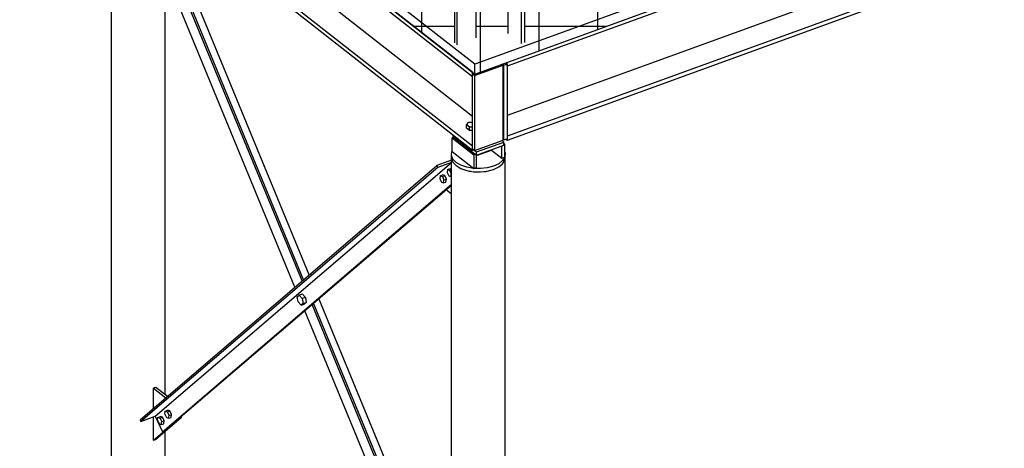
# Model space of a CAD drawing. Header units: millimetres. Extents: x 25 to 224619, y 20 to 11454.
# Tile 74 of 105: x 197976 to 200535, y 4485 to 5599. Entities that reach past the tile are written whole.
import ezdxf

# ---------------------------------------------------------------- set-up
doc = ezdxf.new("R2010")
doc.units = ezdxf.units.MM
doc.layers.add('ACIER_VISIBLE', color=7, linetype='Continuous')
doc.layers.add('BOULONS', color=7, linetype='Continuous')
pattern_1 = [(0, (199935.26, 6344.35), (0, 152.4), []), (90, (199935.26, 6344.35), (-152.4, 9e-15), [])]

# ---------------------------------------------------------------- blocks, each defined once
blk = doc.blocks.new('Bolt-1649644-30155 - 28025')
at = {"layer": 'BOULONS', "color": 7, "linetype": 'Continuous'}
for p, q in [((198353.2, 4574.6), (198354.4, 4582.1)), ((198354.4, 4582.1), (198360.6, 4584.4)), ((198354.4, 4582.1), (198360, 4580.4)), ((198360, 4580.4), (198366.2, 4582.7)), ((198366.2, 4582.7), (198360.6, 4584.4)), ((198370.5, 4573.4), (198366.2, 4582.7)), ((198334.2, 4558.3), (198335.4, 4565.9)), ((198334.2, 4558.3), (198338.5, 4549)), ((198335.4, 4565.9), (198341.6, 4568.1)), ((198335.4, 4565.9), (198341, 4564.1)), ((198341, 4564.1), (198347.2, 4566.4)), ((198345.3, 4554.8), (198341, 4564.1)), ((198347.2, 4566.4), (198341.6, 4568.1)), ((198345.3, 4554.8), (198351.5, 4557.1)), ((198351.5, 4557.1), (198347.2, 4566.4)), ((198350.2, 4549.5), (198351.5, 4557.1)), ((198353.2, 4574.6), (198357.5, 4565.2)), ((198357.5, 4565.2), (198363.1, 4563.5)), ((198364.3, 4571.1), (198360, 4580.4)), ((198363.1, 4563.5), (198364.3, 4571.1)), ((198363.1, 4563.5), (198369.3, 4565.8)), ((198364.3, 4571.1), (198370.5, 4573.4)), ((198369.3, 4565.8), (198370.5, 4573.4)), ((198338.5, 4549), (198344, 4547.2)), ((198344, 4547.2), (198345.3, 4554.8)), ((198344, 4547.2), (198350.2, 4549.5))]:
    blk.add_line(p, q, dxfattribs=at)
blk = doc.blocks.new('Part-1649644-28139 - 28025')
at = {"layer": 'ACIER_VISIBLE', "color": 136, "linetype": 'Continuous'}
for p, q in [((199098.3, 5242.2), (199098.4, 5242.6)), ((199098.4, 5241.5), (199098.3, 5242.2)), ((199098.3, 1804.3), (199098.3, 5242.2)), ((199101, 5230.6), (199100.4, 5233.2)), ((199101.7, 5229.8), (199101, 5230.6)), ((199223.3, 5218.2), (199225.7, 5220.5)), ((199232.3, 5227), (199233.8, 5228.4)), ((199233.8, 5228.4), (199234.6, 5230.7)), ((199237.1, 5237.6), (199237.9, 5239.9)), ((199237.9, 5239.9), (199237.5, 5241.6)), ((199237.9, 1802), (199237.9, 5239.9)), ((199124.2, 5212.2), (199125.3, 5211.6)), ((199125.3, 5211.6), (199129.6, 5210.3)), ((199141.7, 5206.8), (199144.5, 5205.9)), ((199144.5, 5205.9), (199148.8, 5205.5)), ((199161.6, 5204.2), (199166, 5203.8)), ((199166, 5203.8), (199169.1, 5204)), ((199182.8, 5204.9), (199187.6, 5205.2)), ((199187.6, 5205.2), (199189.1, 5205.6)), ((199222.1, 5217.6), (199223.3, 5218.2))]:
    blk.add_line(p, q, dxfattribs=at)
blk = doc.blocks.new('Part-1649644-28140 - 28025')
at = {"layer": 'ACIER_VISIBLE', "color": 136, "linetype": 'Continuous'}
for p, q in [((198214.7, 2496.8), (198214.7, 5934.7)), ((198354.3, 4625.6), (198354.3, 5691)), ((198323.8, 4641.9), (198326.7, 4643.4)), ((198323.8, 4589.5), (198323.8, 4641.9)), ((198323.8, 4506.5), (198323.8, 4567)), ((198354.3, 4453.2), (198354.3, 4529.4)), ((198323.8, 4506.5), (198326.7, 4507.4))]:
    blk.add_line(p, q, dxfattribs=at)
blk = doc.blocks.new('Part-1649644-29011 - 28025')
at = {"layer": 'ACIER_VISIBLE', "color": 136, "linetype": 'Continuous'}
for p, q in [((199098.4, 5246.7), (199099.5, 5256.4)), ((199102.1, 5237.2), (199098.4, 5246.7)), ((199098.4, 5238.3), (199098.4, 5246.7)), ((199099.5, 5256.4), (199100.3, 5257.7)), ((199235.9, 5257), (199237.7, 5252.2)), ((199237.7, 5252.2), (199236.7, 5242.5)), ((199237.7, 5243.8), (199237.7, 5252.2)), ((199098.4, 5238.3), (199102.1, 5228.7)), ((199110.4, 5228.5), (199102.1, 5237.2)), ((199102.1, 5228.7), (199110.4, 5220.1)), ((199122.5, 5221.2), (199110.4, 5228.5)), ((199137.7, 5215.9), (199122.5, 5221.2)), ((199221, 5225.2), (199207.4, 5218.7)), ((199231, 5233.3), (199221, 5225.2)), ((199221, 5216.7), (199231, 5224.8)), ((199236.7, 5242.5), (199231, 5233.3)), ((199231, 5224.8), (199236.7, 5234.1)), ((199236.7, 5234.1), (199237.7, 5243.8)), ((199110.4, 5220.1), (199122.5, 5212.8)), ((199122.5, 5212.8), (199137.7, 5207.5)), ((199155.1, 5212.9), (199137.7, 5215.9)), ((199137.7, 5207.5), (199155.1, 5204.4)), ((199173.3, 5212.3), (199155.1, 5212.9)), ((199155.1, 5204.4), (199173.3, 5203.9)), ((199191.1, 5214.3), (199173.3, 5212.3)), ((199173.3, 5203.9), (199191.1, 5205.8)), ((199207.4, 5218.7), (199191.1, 5214.3)), ((199191.1, 5205.8), (199207.4, 5210.2)), ((199207.4, 5210.2), (199221, 5216.7))]:
    blk.add_line(p, q, dxfattribs=at)
blk = doc.blocks.new('Part-1649644-30120 - 28025')
at = {"layer": 'ACIER_VISIBLE', "color": 136, "linetype": 'Continuous'}
for p, q in [((198328.1, 4568.6), (199098.3, 5228)), ((199098.3, 5233.9), (199060.3, 5220.1)), ((199098.3, 5228.6), (199062.4, 5215.6)), ((198288.9, 4559.6), (199060.3, 5220.1)), ((199062.4, 5215.6), (198290.9, 4555.1)), ((199060.3, 5220.1), (199062.4, 5215.6)), ((198346.8, 4528.3), (199098.3, 5171.6)), ((198350.9, 4529.8), (199098.3, 5169.6)), ((198288.9, 4559.6), (198290.9, 4555.1)), ((198290.9, 4555.1), (198328.1, 4568.6)), ((198328.1, 4568.6), (198346.8, 4528.3)), ((198346.8, 4528.3), (198350.9, 4529.8))]:
    blk.add_line(p, q, dxfattribs=at)
blk = doc.blocks.new('Part-1649644-28995 - 28025')
at = {"layer": 'ACIER_VISIBLE', "color": 136, "linetype": 'Continuous'}
for p, q in [((199104.4, 5293.5), (199100.3, 5292)), ((199100.3, 5292), (199156.6, 5247.9)), ((199100.3, 5257.1), (199100.3, 5292)), ((199234.6, 5277.7), (199235.9, 5276.7)), ((199234.6, 5276.2), (199235.9, 5276.7)), ((199235.9, 5276.7), (199235.9, 5241.8)), ((199100.3, 5257.1), (199156.6, 5213)), ((199160.7, 5249.4), (199156.6, 5247.9)), ((199156.6, 5247.9), (199156.6, 5213)), ((199163.2, 5246.1), (199202.6, 5260.4)), ((199163.2, 5215.4), (199163.2, 5247.4)), ((199202.6, 5260.4), (199202.6, 5261.4)), ((199202.6, 5260.4), (199229.3, 5239.4)), ((199229.3, 5239.4), (199229.3, 5271.1)), ((199229.3, 5239.4), (199235.9, 5241.8)), ((199156.6, 5213), (199163.2, 5215.4))]:
    blk.add_line(p, q, dxfattribs=at)
blk = doc.blocks.new('Bolt-1649644-30150 - 28025')
at = {"layer": 'BOULONS', "color": 7, "linetype": 'Continuous'}
for p, q in [((199068.8, 5193.8), (199075, 5196.1)), ((199080.6, 5194.3), (199075, 5196.1)), ((199087.9, 5210.1), (199086.6, 5202.5)), ((199086.6, 5202.5), (199090.9, 5193.2)), ((199087.9, 5210.1), (199094.1, 5212.3)), ((199087.9, 5210.1), (199093.4, 5208.4)), ((199093.4, 5208.4), (199098.3, 5210.1)), ((199093.4, 5208.4), (199097.7, 5199)), ((199094.1, 5212.3), (199098.3, 5211)), ((199096.5, 5191.5), (199097.7, 5199)), ((199097.7, 5199), (199098.3, 5199.2)), ((199068.8, 5193.8), (199067.6, 5186.2)), ((199067.6, 5186.2), (199071.9, 5176.9)), ((199068.8, 5193.8), (199074.4, 5192.1)), ((199071.9, 5176.9), (199077.5, 5175.2)), ((199074.4, 5192.1), (199080.6, 5194.3)), ((199074.4, 5192.1), (199078.7, 5182.8)), ((199077.5, 5175.2), (199078.7, 5182.8)), ((199077.5, 5175.2), (199083.7, 5177.4)), ((199078.7, 5182.8), (199084.9, 5185)), ((199084.9, 5185), (199080.6, 5194.3)), ((199083.7, 5177.4), (199084.9, 5185)), ((199090.9, 5193.2), (199096.5, 5191.5)), ((199096.5, 5191.5), (199098.3, 5192.1))]:
    blk.add_line(p, q, dxfattribs=at)
blk = doc.blocks.new('Part-1649644-30149 - 28025')
at = {"layer": 'ACIER_VISIBLE', "color": 136, "linetype": 'Continuous'}
blk.add_line((199084.4, 5157.7), (199098.3, 5146.8), dxfattribs=at)
blk = doc.blocks.new('Part-1649644-30154 - 28025')
at = {"layer": 'ACIER_VISIBLE', "color": 136, "linetype": 'Continuous'}
for p, q in [((198323.8, 4641.9), (198355.8, 4616.9)), ((198326.7, 4643.4), (198330, 4644.6)), ((198330, 4644.6), (198360.4, 4620.8)), ((198323.8, 4506.5), (198389, 4562.3)), ((198395.6, 4564.7), (198330, 4508.6)), ((198389, 4562.3), (198395.6, 4564.7)), ((198394.5, 4567), (198395.6, 4564.7)), ((198326.7, 4507.4), (198330, 4508.6))]:
    blk.add_line(p, q, dxfattribs=at)
blk = doc.blocks.new('Part-1649644-28620 - 28025')
at = {"layer": 'ACIER_VISIBLE', "color": 136, "linetype": 'Continuous'}
for p, q in [((198350.9, 5792.1), (198355.1, 5793.6)), ((198710.5, 4920.6), (198350.9, 5792.1)), ((198714, 4923.6), (198355.1, 5793.6)), ((198356.6, 5789.9), (198373.6, 5796.1)), ((198728.5, 4936), (198373.6, 5796.1)), ((198691.4, 4904.3), (198368.2, 5687.7)), ((199091.4, 4009.1), (198739.3, 4862.3)), ((199098.3, 4039.7), (198753.8, 4874.7)), ((199063.1, 4003.5), (198716.7, 4842.9)), ((199084.4, 4014.6), (198735.8, 4859.3))]:
    blk.add_line(p, q, dxfattribs=at)
blk = doc.blocks.new('Part-1649644-28991 - 28025')
at = {"layer": 'ACIER_VISIBLE', "color": 136, "linetype": 'Continuous'}
for p, q in [((200411, 5971.5), (200447.3, 5984.6)), ((200526.5, 5965), (200534.9, 5958.4)), ((200532.3, 5946.9), (199242.5, 5478.2)), ((200534.9, 5958.4), (200439.8, 5923.8)), ((200534.9, 5958.4), (200532.3, 5946.9)), ((200472.3, 5925.1), (200440.4, 5785.2)), ((200440.4, 5785.2), (199242.5, 5350)), ((200440.4, 5785.2), (200487.1, 5748.6)), ((200487.1, 5748.6), (199242.5, 5296.4)), ((200484.5, 5737.1), (199242.5, 5285.8)), ((200487.1, 5748.6), (200484.5, 5737.1)), ((199242.5, 5478.2), (199242.5, 5488.6)), ((199242.5, 5285.8), (199238.8, 5288.7)), ((199242.5, 5296.4), (199242.5, 5285.8))]:
    blk.add_line(p, q, dxfattribs=at)
blk = doc.blocks.new('Part-1649644-28992 - 28025')
at = {"layer": 'ACIER_VISIBLE', "color": 136, "linetype": 'Continuous'}
for p, q in [((199152.7, 5462.7), (197976, 6384.9)), ((197976, 6374.3), (197976, 6384.9)), ((197976, 6374.3), (199152.7, 5452.1)), ((198044.6, 6320.6), (198044.6, 6217.4)), ((198044.6, 6217.4), (197976, 6192.5)), ((198044.6, 6217.4), (199152.7, 5348.9)), ((199152.7, 5270.3), (197976, 6192.5)), ((197976, 6192.5), (197976, 6181.9)), ((199152.7, 5259.7), (197976, 6181.9)), ((199152.7, 5452.1), (199152.7, 5462.7)), ((199152.7, 5259.7), (199152.7, 5270.3)), ((199156.4, 5261), (199152.7, 5259.7))]:
    blk.add_line(p, q, dxfattribs=at)
blk = doc.blocks.new('Part-1649644-29000 - 28025')
at = {"layer": 'ACIER_VISIBLE', "color": 136, "linetype": 'Continuous'}
for p, q in [((199230.7, 5484.3), (199234.2, 5481.6)), ((199234.2, 5481.6), (199242.5, 5484.6)), ((199234.2, 5287.1), (199234.2, 5481.6)), ((199239, 5487.3), (199242.5, 5484.6)), ((199242.5, 5484.6), (199242.5, 5290.1)), ((199232.8, 5288.2), (199234.2, 5287.1)), ((199234.2, 5287.1), (199242.5, 5290.1))]:
    blk.add_line(p, q, dxfattribs=at)
blk = doc.blocks.new('Part-1649644-29006 - 28025')
at = {"layer": 'ACIER_VISIBLE', "color": 136, "linetype": 'Continuous'}
for p, q in [((199101.6, 5299.8), (199101.6, 5295.7)), ((199101.6, 5295.7), (199163.5, 5247.2)), ((199163.5, 5255.6), (199234.6, 5281.4)), ((199163.5, 5247.2), (199234.6, 5273)), ((199234.6, 5281.4), (199229.6, 5285.4)), ((199234.6, 5273), (199234.6, 5281.4)), ((199158.5, 5259.5), (199163.5, 5255.6)), ((199163.5, 5247.2), (199163.5, 5255.6))]:
    blk.add_line(p, q, dxfattribs=at)
blk = doc.blocks.new('Part-1649644-29091 - 28025')
at = {"layer": 'ACIER_VISIBLE', "color": 136, "linetype": 'Continuous'}
for p, q in [((199158.4, 5454), (199232.8, 5481)), ((199232.8, 5481), (199229.3, 5483.8)), ((199232.8, 5286.5), (199232.8, 5481)), ((199156.4, 5459.8), (199152.7, 5458.4)), ((199152.7, 5458.4), (199158.4, 5454)), ((199152.7, 5263.9), (199152.7, 5458.4)), ((199158.4, 5454), (199158.4, 5259.5)), ((199158.4, 5259.5), (199232.8, 5286.5)), ((199152.7, 5263.9), (199158.4, 5259.5))]:
    blk.add_line(p, q, dxfattribs=at)
blk = doc.blocks.new('Bolt-1649644-29104 - 28025')
at = {"layer": 'BOULONS', "color": 7, "linetype": 'Continuous'}
for p, q in [((198697.4, 4878.8), (198702.7, 4883.3)), ((198699.7, 4865.8), (198697.4, 4878.8)), ((198707.3, 4857.3), (198699.7, 4865.8)), ((198710.9, 4886.3), (198702.7, 4883.3)), ((198702.7, 4883.3), (198710.3, 4874.8)), ((198718.5, 4877.8), (198710.3, 4874.8)), ((198710.3, 4874.8), (198712.6, 4861.8)), ((198718.5, 4877.8), (198710.9, 4886.3)), ((198712.6, 4861.8), (198720.9, 4864.8)), ((198720.9, 4864.8), (198715.6, 4860.3)), ((198718.5, 4877.8), (198720.9, 4864.8)), ((198712.6, 4861.8), (198707.3, 4857.3)), ((198707.3, 4857.3), (198715.6, 4860.3))]:
    blk.add_line(p, q, dxfattribs=at)
blk = doc.blocks.new('Part-1649644-29105 - 28025')
at = {"linetype": 'Continuous'}
h = blk.add_hatch(dxfattribs=at)
h.set_pattern_fill('', color=8, style=0, pattern_type=0)
h.set_pattern_definition(pattern_1)
h.paths.add_polyline_path([(199287.8, 6109.1), (199846.5, 6312.1), (199846.5, 6379), (199287.8, 6176)])
h = blk.add_hatch(dxfattribs=at)
h.set_pattern_fill('', color=8, style=0, pattern_type=0)
h.set_pattern_definition(pattern_1)
h.paths.add_polyline_path([(199888.5, 6327.4), (199935.3, 6344.3), (199888.5, 6381)])
h = blk.add_hatch(dxfattribs=at)
h.set_pattern_fill('', color=8, style=0, pattern_type=0)
h.set_pattern_definition(pattern_1)
h.paths.add_polyline_path([(199888.5, 6162.5), (200079, 6231.7), (199960, 6325), (199888.5, 6299)])
h = blk.add_hatch(dxfattribs=at)
h.set_pattern_fill('', color=8, style=0, pattern_type=0)
h.set_pattern_definition(pattern_1)
h.paths.add_polyline_path([(199287.8, 5944.2), (199846.5, 6147.2), (199846.5, 6283.7), (199287.8, 6080.7)])
h = blk.add_hatch(dxfattribs=at)
h.set_pattern_fill('', color=8, style=0, pattern_type=0)
h.set_pattern_definition(pattern_1)
h.paths.add_polyline_path([(199888.5, 5860.2), (200342.5, 6025.2), (200103.8, 6212.3), (199888.5, 6134.1)])
h = blk.add_hatch(dxfattribs=at)
h.set_pattern_fill('', color=8, style=0, pattern_type=0)
h.set_pattern_definition(pattern_1)
h.paths.add_polyline_path([(200367.3, 6005.8), (199888.5, 5831.9), (199888.5, 5758.6), (199880.3, 5755.6), (199846.5, 5782.1), (199846.5, 5816.6), (199287.8, 5613.6), (199287.8, 5540.3), (199279.5, 5537.3), (199245.8, 5563.8), (199245.8, 6160.7), (199161.3, 6130), (199161.3, 5552.5), (199111.7, 5534.4), (199106, 5538.8), (199106, 5618.6), (198677.7, 5954.3), (198595.8, 5924.5), (198595.8, 5899.2), (199158.6, 5458.1), (200439.8, 5923.6), (200439.8, 5949)])
h = blk.add_hatch(dxfattribs=at)
h.set_pattern_fill('', color=8, style=0, pattern_type=0)
h.set_pattern_definition(pattern_1)
h.paths.add_polyline_path([(199287.8, 5642), (199846.5, 5845), (199846.5, 6118.8), (199287.8, 5915.8)])
h = blk.add_hatch(dxfattribs=at)
h.set_pattern_fill('', color=8, style=0, pattern_type=0)
h.set_pattern_definition(pattern_1)
h.paths.add_polyline_path([(199106, 5954.3), (199106, 6085.8), (199085, 6102.3), (198970.4, 6060.6)])
h = blk.add_hatch(dxfattribs=at)
h.set_pattern_fill('', color=8, style=0, pattern_type=0)
h.set_pattern_definition(pattern_1)
h.paths.add_polyline_path([(199106, 5652.1), (199106, 5920.9), (198941.2, 6050), (198706.9, 5964.9)])
at = {"layer": 'ACIER_VISIBLE', "color": 136, "linetype": 'Continuous'}
for p, q in [((199287.8, 6176), (199846.5, 6379)), ((199888.5, 6381), (199935.3, 6344.3)), ((199960, 6325), (200079, 6231.7)), ((200103.8, 6212.3), (200342.5, 6025.2)), ((199161.3, 6130), (199245.8, 6160.7)), ((198970.4, 6060.6), (199085, 6102.3)), ((198706.9, 5964.9), (198941.2, 6050)), ((200367.3, 6005.8), (200439.8, 5949)), ((198595.8, 5924.5), (198677.7, 5954.3)), ((200439.8, 5949), (199158.6, 5483.5)), ((200439.8, 5923.6), (200439.8, 5949)), ((198595.8, 5899.2), (198595.8, 5924.5)), ((199158.6, 5483.5), (198595.8, 5924.5)), ((199158.6, 5458.1), (200439.8, 5923.6)), ((198595.8, 5899.2), (199158.6, 5458.1)), ((199158.6, 5458.1), (199158.6, 5483.5))]:
    blk.add_line(p, q, dxfattribs=at)
blk = doc.blocks.new('Part-1649644-29173 - 28025')
at = {"layer": 'ACIER_VISIBLE', "color": 136, "linetype": 'Continuous'}
for p, q in [((199245.8, 6340.8), (199252.7, 6378)), ((199267.1, 6383.3), (199270, 6381)), ((199278.2, 6384), (199270, 6381)), ((199270, 6381), (199279.5, 6314.3)), ((199275.3, 6386.3), (199278.2, 6384)), ((199287.8, 6317.3), (199278.2, 6384)), ((199245.8, 5563.8), (199245.8, 6340.8)), ((199279.5, 6314.3), (199287.8, 6317.3)), ((199279.5, 6314.3), (199279.5, 5537.3)), ((199287.8, 6317.3), (199287.8, 5540.3))]:
    blk.add_line(p, q, dxfattribs=at)
blk = doc.blocks.new('Part-1649644-29183 - 28025')
at = {"layer": 'ACIER_VISIBLE', "color": 136, "linetype": 'Continuous'}
for p, q in [((199120.1, 6380.1), (199106, 6315.8)), ((199111.7, 6311.4), (199125.7, 6375.7)), ((199120.1, 6380.1), (199122.4, 6381)), ((199125.7, 6375.7), (199120.1, 6380.1)), ((199128.5, 6376.7), (199125.7, 6375.7)), ((199152.1, 6364.6), (199161.3, 6329.4)), ((199161.3, 6329.4), (199161.3, 5552.5)), ((199106, 6315.8), (199111.7, 6311.4)), ((199106, 6315.8), (199106, 5538.8)), ((199111.7, 6311.4), (199111.7, 5534.4))]:
    blk.add_line(p, q, dxfattribs=at)
blk = doc.blocks.new('Bolt-1649644-30114 - 28025')
at = {"layer": 'BOULONS', "color": 7, "linetype": 'Continuous'}
for p, q in [((199137.4, 5326), (199143.4, 5332.7)), ((199137.4, 5317.6), (199137.4, 5326)), ((199145.2, 5319.9), (199137.4, 5326)), ((199143.4, 5332.7), (199152.7, 5333.1)), ((199145.2, 5311.5), (199137.4, 5317.6)), ((199152.7, 5320.2), (199145.2, 5319.9)), ((199145.2, 5311.5), (199145.2, 5319.9)), ((199152.7, 5311.8), (199145.2, 5311.5)), ((199192.8, 5256.5), (199188.9, 5256.4)), ((199194.5, 5258.4), (199192.8, 5256.5)), ((199192.8, 5256.5), (199192.8, 5257.8))]:
    blk.add_line(p, q, dxfattribs=at)

msp = doc.modelspace()

# ---------------------------------------------------------------- block references
for name in ['Part-1649644-28992 - 28025', 'Part-1649644-29105 - 28025', 'Part-1649644-29183 - 28025', 'Part-1649644-29173 - 28025', 'Part-1649644-28991 - 28025', 'Part-1649644-28140 - 28025', 'Part-1649644-28620 - 28025', 'Part-1649644-29091 - 28025', 'Part-1649644-29000 - 28025', 'Bolt-1649644-30114 - 28025', 'Part-1649644-29006 - 28025', 'Part-1649644-28995 - 28025', 'Part-1649644-29011 - 28025', 'Part-1649644-30120 - 28025', 'Part-1649644-28139 - 28025', 'Bolt-1649644-30150 - 28025', 'Part-1649644-30149 - 28025', 'Bolt-1649644-29104 - 28025', 'Part-1649644-30154 - 28025', 'Bolt-1649644-30155 - 28025']:
    msp.add_blockref(name, (0, 0))

doc.saveas('drawing.dxf')
